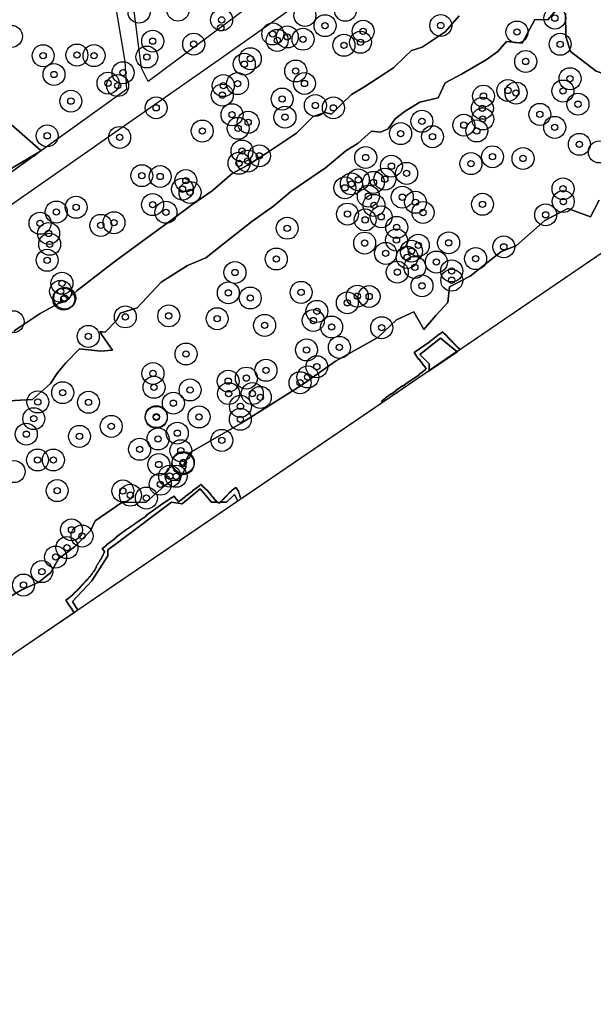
# Model space of a CAD drawing. Header units: inches. Extents: x 133161 to 134727, y 414457 to 415906.
# Tile 31 of 37: x 134507 to 134598, y 415446 to 415603. Entities that reach past the tile are written whole.
import ezdxf

# ---------------------------------------------------------------- set-up
doc = ezdxf.new("R2010")
doc.units = ezdxf.units.IN
doc.header["$MEASUREMENT"] = 0
doc.header["$PDMODE"] = 33
doc.header["$PDSIZE"] = -3
for name, color, linetype in [('Niet gedetecteerde gebieden (D-gebied) (ca. 6.258 m2)', 1, 'Continuous'), ('Onderzoeksgebied Genderensche Uiterwaard (ca. 421.775 m2)', 5, 'Continuous'), ('Significante objecten binnen onderzoeksgebied GUW', 3, 'Continuous'), ('Significante objecten buiten onderzoeksgebied GUW', 1, 'Continuous'), ('Veiligheidsmarge objecten GUW', 6, 'Continuous'), ('Verstoorde gebieden (C-gebied) (ca. 31.643 m2)', 40, 'Continuous'), ('Vrijgegeven gebieden (A+B gebied) (ca. 383.874 m2)', 3, 'Continuous')]:
    doc.layers.add(name, color=color, linetype=linetype)

msp = doc.modelspace()

# ---------------------------------------------------------------- linework, layer by layer
at = {"layer": 'Niet gedetecteerde gebieden (D-gebied) (ca. 6.258 m2)'}
for points in [[(134570.78, 415549.84, 0), (134574.05, 415552.43, 0), (134576.65, 415550.29, 0), (134572.27, 415547.28, 0), (134572.24, 415548.34, 0)], [(134522.99, 415520.15, 0), (134523.06, 415520.2, 0), (134531.21, 415526.3, 0), (134532.87, 415526.03, 0), (134535.76, 415528.43, 0), (134537.55, 415526.33, 0), (134538.5, 415526.32, 0), (134539, 415526.32, 0), (134539.98, 415526.3, 0), (134541.24, 415527.53, 0), (134541.74, 415526.45, 0), (134516.26, 415509.09, 0), (134515.43, 415510.48, 0), (134518.49, 415513.77, 0), (134521.07, 415517.74, 0), (134521.07, 415518.71, 0)]]:
    msp.add_polyline3d(points, close=True, dxfattribs=at)
at = {"layer": 'Onderzoeksgebied Genderensche Uiterwaard (ca. 421.775 m2)'}
for points in [[(134513.58, 415656.83), (134523.77, 415596.51), (134524.03, 415592.01), (134455.68, 415543.06), (134442.05, 415532.35), (134439.54, 415531.29), (134439.01, 415532.87), (134438.48, 415539.22), (134434.64, 415562.51), (134429.48, 415591.74), (134425.38, 415615.82)], [(134727.21, 415651.18), (134653.14, 415602.34), (134506.29, 415502.3), (134366.27, 415392.36)], [(134350.66, 415459.44), (134377.54, 415479.76), (134407.18, 415501.98), (134458.61, 415539.87), (134491.42, 415563.79), (134539.15, 415597.08), (134588.36, 415631.84)], [(134556.6, 415615.03), (134527.5, 415593.33), (134526.44, 415595.45), (134524.85, 415607.45)]]:
    msp.add_lwpolyline(points, dxfattribs=at)
at = {"layer": 'Significante objecten binnen onderzoeksgebied GUW'}
for p in [(134539.18, 415603.12), (134555.66, 415602.2), (134574.1, 415602.23), (134592.27, 415603.4), (134547.33, 415600.88), (134549.65, 415600.4), (134561.73, 415601.31), (134586.24, 415601.19), (134528.2, 415599.73), (134534.73, 415599.26), (134548.04, 415599.86), (134552.15, 415600.04), (134558.67, 415599.08), (134561.31, 415599.55), (134593.12, 415599.24), (134510.74, 415597.41), (134516.12, 415597.52), (134518.85, 415597.43), (134527.26, 415597.21), (134542.79, 415596.07), (134543.75, 415596.93), (134587.64, 415596.5), (134512.47, 415594.42), (134523.48, 415594.7), (134550.99, 415594.98), (134521.09, 415593.05), (134522.61, 415592.66), (134539.45, 415592.65), (134541.72, 415592.97), (134552.39, 415592.99), (134594.7, 415593.75), (134539.29, 415591.14), (134580.9, 415590.98), (134584.79, 415591.88), (134586.1, 415591.46), (134593.56, 415591.79), (134515.16, 415590.18), (134548.83, 415590.51), (134554.12, 415589.49), (134595.96, 415589.69), (134528.75, 415589.11), (134540.84, 415588.01), (134556.99, 415589.11), (134580.73, 415589.04), (134589.88, 415588.07), (134543.41, 415586.81), (134549.27, 415587.63), (134571.09, 415586.97), (134577.77, 415586.36), (134580.79, 415587.34), (134536.09, 415585.42), (134541.81, 415585.85), (134567.7, 415585.01), (134579.84, 415585.44), (134592.26, 415586), (134511.39, 415584.66), (134522.93, 415584.4), (134572.78, 415584.52), (134596.19, 415583.3), (134542.43, 415582.23), (134541.95, 415580.29), (134543.34, 415580.63), (134545.2, 415581.47), (134562.14, 415581.2), (134578.91, 415580.23), (134582.34, 415581.32), (134587.21, 415581.05), (134566.24, 415579.82), (134568.65, 415578.67), (134526.47, 415578.31), (134529.39, 415578.18), (134533.48, 415577.52), (134559.86, 415577), (134560.95, 415577.65), (134563.38, 415577.24), (134565.19, 415577.75), (134532.94, 415576.16), (134534.15, 415575.64), (134558.82, 415576.37), (134593.58, 415576.22), (134528.18, 415573.7), (134562.57, 415575.04), (134567.97, 415574.88), (134570.07, 415574.07), (134580.75, 415573.75), (134593.61, 415574.19), (134512.84, 415572.51), (134516, 415573.28), (134530.31, 415572.48), (134559.24, 415572.19), (134563.46, 415573.58), (134571.27, 415572.44), (134510.25, 415570.73), (134522.03, 415570.82), (134562.05, 415571.27), (134564.6, 415571.76), (134590.81, 415572.07), (134511.62, 415569.1), (134519.93, 415570.39), (134549.63, 415569.94), (134567.08, 415570.08), (134561.97, 415567.57), (134567.04, 415568.05), (134575.35, 415567.61), (134511.78, 415567.39), (134565.31, 415565.93), (134569.42, 415566.29), (134570.51, 415567.22), (134584.14, 415566.98), (134511.38, 415564.84), (134547.89, 415565.04), (134568.75, 415565.3), (134573.4, 415564.55), (134579.65, 415565.1), (134541.3, 415562.89), (134567.17, 415562.95), (134569.96, 415563.7), (134575.84, 415563.14), (134513.74, 415561.17), (134575.85, 415561.66), (134513.53, 415559.89), (134540.25, 415559.65), (134551.85, 415559.72), (134571.11, 415560.76), (134514.03, 415558.65), (134514.19, 415558.8), (134543.74, 415558.83), (134559.21, 415558.06), (134560.79, 415559.12), (134562.69, 415559.07), (134554.36, 415556.7), (134523.84, 415555.82), (134530.76, 415555.98), (134538.47, 415555.53), (134553.78, 415555.24), (134546.03, 415554.47), (134556.7, 415554.21), (134564.69, 415554.09), (134517.93, 415552.71), (134552.71, 415550.56), (134557.95, 415550.96), (134533.51, 415549.91), (134546.24, 415547.32), (134554.35, 415547.89), (134528.24, 415546.81), (134540.23, 415545.58), (134543.13, 415546.07), (134552.91, 415546.25), (134528.42, 415544.61), (134534.16, 415544.18), (134551.68, 415545.33), (134513.86, 415543.75), (134540.3, 415543.61), (134544.07, 415543.61), (134545.34, 415543), (134509.89, 415542.27), (134517.97, 415542.22), (134531.49, 415542.08), (134542.18, 415541.56), (134509.25, 415539.61), (134528.77, 415539.94), (134528.77, 415539.82), (134535.59, 415539.89), (134542.16, 415539.52), (134521.59, 415538.38), (134508.06, 415537.14), (134516.53, 415536.79), (134529.05, 415536.38), (134532.12, 415537.3), (134539.21, 415536.15), (134526.11, 415534.73), (134532.68, 415534.51), (134509.85, 415533.03), (134512.37, 415533.03), (134529.17, 415532.31), (134533.02, 415532.46), (134533.07, 415532.64), (134530.9, 415530.46), (134531.94, 415530.43), (134529.41, 415529.17), (134512.98, 415528.15), (134523.44, 415528.1), (134524.65, 415527.42), (134527.19, 415526.97), (134515.26, 415521.91), (134516.94, 415520.92), (134514.53, 415519.08), (134512.73, 415517.57), (134510.54, 415515.25), (134507.61, 415513.11)]:
    msp.add_point(p, dxfattribs=at)
at = {"layer": 'Significante objecten buiten onderzoeksgebied GUW'}
msp.add_point((134539.05, 415601.86), dxfattribs=at)
at = {"layer": 'Veiligheidsmarge objecten GUW', "color": 210, "linetype": 'Continuous', "lineweight": 25}
for centre in [(134526.03, 415604.35), (134532.23, 415604.66), (134552.45, 415603.82), (134558.91, 415604.64), (134539.18, 415603.12), (134592.27, 415603.4), (134547.33, 415600.88), (134555.66, 415602.2), (134561.73, 415601.31), (134574.1, 415602.23), (134586.24, 415601.19), (134505.7, 415600.49), (134528.2, 415599.73), (134534.73, 415599.26), (134548.04, 415599.86), (134549.65, 415600.4), (134552.15, 415600.04), (134561.31, 415599.55), (134593.12, 415599.24), (134558.67, 415599.08), (134510.74, 415597.41), (134516.12, 415597.52), (134518.85, 415597.43), (134527.26, 415597.21), (134542.79, 415596.07), (134543.75, 415596.93), (134587.64, 415596.5), (134512.47, 415594.42), (134523.48, 415594.7), (134550.99, 415594.98), (134521.09, 415593.05), (134541.72, 415592.97), (134552.39, 415592.99), (134594.7, 415593.75), (134522.61, 415592.66), (134539.45, 415592.65), (134584.79, 415591.88), (134586.1, 415591.46), (134593.56, 415591.79), (134515.16, 415590.18), (134539.29, 415591.14), (134548.83, 415590.51), (134580.9, 415590.98), (134528.75, 415589.11), (134554.12, 415589.49), (134556.99, 415589.11), (134580.73, 415589.04), (134595.96, 415589.69), (134540.84, 415588.01), (134543.41, 415586.81), (134549.27, 415587.63), (134571.09, 415586.97), (134580.79, 415587.34), (134589.88, 415588.07), (134536.09, 415585.42), (134541.81, 415585.85), (134567.7, 415585.01), (134577.77, 415586.36), (134579.84, 415585.44), (134592.26, 415586), (134511.39, 415584.66), (134522.93, 415584.4), (134572.78, 415584.52), (134542.43, 415582.23), (134596.19, 415583.3), (134599.37, 415582.09), (134541.95, 415580.29), (134543.34, 415580.63), (134545.2, 415581.47), (134562.14, 415581.2), (134582.34, 415581.32), (134587.21, 415581.05), (134566.24, 415579.82), (134578.91, 415580.23), (134526.47, 415578.31), (134529.39, 415578.18), (134533.48, 415577.52), (134560.95, 415577.65), (134563.38, 415577.24), (134565.19, 415577.75), (134568.65, 415578.67), (134532.94, 415576.16), (134534.15, 415575.64), (134558.82, 415576.37), (134559.86, 415577), (134593.58, 415576.22), (134562.57, 415575.04), (134567.97, 415574.88), (134570.07, 415574.07), (134593.61, 415574.19), (134512.84, 415572.51), (134516, 415573.28), (134528.18, 415573.7), (134530.31, 415572.48), (134563.46, 415573.58), (134580.75, 415573.75), (134559.24, 415572.19), (134562.05, 415571.27), (134564.6, 415571.76), (134571.27, 415572.44), (134590.81, 415572.07), (134510.25, 415570.73), (134519.93, 415570.39), (134522.03, 415570.82), (134549.63, 415569.94), (134567.08, 415570.08), (134511.62, 415569.1), (134567.04, 415568.05), (134511.78, 415567.39), (134561.97, 415567.57), (134569.42, 415566.29), (134570.51, 415567.22), (134575.35, 415567.61), (134584.14, 415566.98), (134511.38, 415564.84), (134547.89, 415565.04), (134565.31, 415565.93), (134568.75, 415565.3), (134579.65, 415565.1), (134569.96, 415563.7), (134573.4, 415564.55), (134575.84, 415563.14), (134541.3, 415562.89), (134567.17, 415562.95), (134575.85, 415561.66), (134513.74, 415561.17), (134571.11, 415560.76), (134513.53, 415559.89), (134514.03, 415558.65), (134514.19, 415558.8), (134540.25, 415559.65), (134543.74, 415558.83), (134551.85, 415559.72), (134560.79, 415559.12), (134562.69, 415559.07), (134559.21, 415558.06), (134523.84, 415555.82), (134530.76, 415555.98), (134538.47, 415555.53), (134553.78, 415555.24), (134554.36, 415556.7), (134505.97, 415555.06), (134546.03, 415554.47), (134556.7, 415554.21), (134564.69, 415554.09), (134517.93, 415552.71), (134552.71, 415550.56), (134557.95, 415550.96), (134533.51, 415549.91), (134554.35, 415547.89), (134528.24, 415546.81), (134543.13, 415546.07), (134546.24, 415547.32), (134552.91, 415546.25), (134528.42, 415544.61), (134540.23, 415545.58), (134551.68, 415545.33), (134513.86, 415543.75), (134534.16, 415544.18), (134540.3, 415543.61), (134544.07, 415543.61), (134545.34, 415543), (134509.89, 415542.27), (134517.97, 415542.22), (134531.49, 415542.08), (134542.18, 415541.56), (134509.25, 415539.61), (134528.77, 415539.94), (134528.77, 415539.82), (134535.59, 415539.89), (134542.16, 415539.52), (134521.59, 415538.38), (134508.06, 415537.14), (134516.53, 415536.79), (134529.05, 415536.38), (134532.12, 415537.3), (134539.21, 415536.15), (134526.11, 415534.73), (134532.68, 415534.51), (134509.85, 415533.03), (134512.37, 415533.03), (134529.17, 415532.31), (134533.02, 415532.46), (134533.07, 415532.64), (134506.11, 415531.18), (134530.9, 415530.46), (134531.94, 415530.43), (134529.41, 415529.17), (134512.98, 415528.15), (134523.44, 415528.1), (134524.65, 415527.42), (134527.19, 415526.97), (134515.26, 415521.91), (134516.94, 415520.92), (134512.73, 415517.57), (134514.53, 415519.08), (134510.54, 415515.25), (134507.61, 415513.11)]:
    msp.add_circle(centre, 1.75, dxfattribs=at)
at = {"layer": 'Verstoorde gebieden (C-gebied) (ca. 31.643 m2)'}
msp.add_lwpolyline([(134504.38, 415587.56), (134510.4, 415582.31), (134510.06, 415582.05), (134468.38, 415557.38)], dxfattribs=at)
for points in [[(134510.06, 415582.05), (134510.44, 415582.28), (134509.26, 415581.43)], [(134576.2, 415551.55), (134576.22, 415551.55), (134576.27, 415551.54), (134576.41, 415551.33), (134576.48, 415551.32), (134576.62, 415551.11), (134576.69, 415551.09), (134576.83, 415550.89), (134576.9, 415550.87), (134577.01, 415550.71), (134577.08, 415550.69), (134577.16, 415550.58), (134576.7, 415550.26), (134576.65, 415550.29), (134574.05, 415552.43), (134570.78, 415549.84), (134572.24, 415548.34), (134572.27, 415547.28), (134572.27, 415547.25), (134564.75, 415542.14), (134564.77, 415542.21), (134564.66, 415542.38), (134564.78, 415542.46), (134564.79, 415542.53), (134565.29, 415542.87), (134565.3, 415542.94), (134566.22, 415543.55), (134566.29, 415543.54), (134566.53, 415543.71), (134566.55, 415543.78), (134566.92, 415544.03), (134566.93, 415544.1), (134568.01, 415544.82), (134568.08, 415544.81), (134568.5, 415545.09), (134568.51, 415545.16), (134570.67, 415546.61), (134570.68, 415546.68), (134571.18, 415547.02), (134571.19, 415547.09), (134571.69, 415547.42), (134571.7, 415547.49), (134571.78, 415547.55), (134571.8, 415547.62), (134571.73, 415547.63), (134571.42, 415548.09), (134571.35, 415548.1), (134571.02, 415548.6), (134570.95, 415548.61), (134570.64, 415549.07), (134570.57, 415549.08), (134569.84, 415550.16), (134572.41, 415551.89), (134572.43, 415551.96), (134572.88, 415552.27), (134572.9, 415552.34), (134573.48, 415552.73), (134573.49, 415552.8), (134574.4, 415553.41), (134574.47, 415553.4), (134574.61, 415553.19), (134574.68, 415553.18), (134574.79, 415553.01), (134574.86, 415553), (134575, 415552.79), (134575.07, 415552.78), (134575.21, 415552.57), (134575.28, 415552.56), (134575.42, 415552.35), (134575.49, 415552.34), (134575.6, 415552.17), (134575.67, 415552.16), (134575.81, 415551.95), (134575.88, 415551.94), (134576.02, 415551.73), (134576.09, 415551.72)], [(134572.27, 415547.25), (134576.7, 415550.26), (134572.27, 415547.25)], [(134523.87, 415521.83), (134526.23, 415523.52), (134526.75, 415523.83), (134526.82, 415523.82), (134526.94, 415523.91), (134526.95, 415523.98), (134527.19, 415524.15), (134527.2, 415524.22), (134529.44, 415525.82), (134531.25, 415527.07), (134531.32, 415527.05), (134531.61, 415527.26), (134531.96, 415526.77), (134532.03, 415526.76), (134532.29, 415526.39), (134533.35, 415527.15), (134533.36, 415527.22), (134534.54, 415528.07), (134534.55, 415528.14), (134535.69, 415528.95), (134535.7, 415529.02), (134535.88, 415529.16), (134535.95, 415529.06), (134536.02, 415529.04), (134536.16, 415528.84), (134536.23, 415528.82), (134536.34, 415528.66), (134536.41, 415528.64), (134536.52, 415528.48), (134536.59, 415528.46), (134536.68, 415528.34), (134536.75, 415528.33), (134536.86, 415528.16), (134536.93, 415528.15), (134537.07, 415527.94), (134537.14, 415527.93), (134537.3, 415527.68), (134537.37, 415527.66), (134537.68, 415527.21), (134537.75, 415527.19), (134538, 415526.82), (134538.07, 415526.81), (134538.21, 415526.6), (134538.28, 415526.59), (134538.42, 415526.38), (134538.49, 415526.37), (134538.52, 415526.32), (134538.5, 415526.32), (134537.55, 415526.33), (134535.76, 415528.43), (134532.87, 415526.03), (134531.21, 415526.3), (134523.06, 415520.2), (134522.99, 415520.15), (134521.07, 415518.71), (134521.07, 415517.74), (134518.49, 415513.77), (134515.43, 415510.48), (134516.26, 415509.09), (134515.67, 415508.69), (134515.37, 415509.15), (134515.39, 415509.22), (134514.86, 415509.95), (134514.38, 415510.71), (134515.11, 415511.23), (134515.12, 415511.3), (134515.4, 415511.51), (134515.42, 415511.58), (134515.7, 415511.78), (134515.71, 415511.85), (134515.96, 415512.03), (134515.97, 415512.1), (134516.13, 415512.21), (134516.14, 415512.28), (134516.34, 415512.43), (134516.36, 415512.5), (134516.52, 415512.61), (134516.53, 415512.68), (134516.69, 415512.8), (134516.7, 415512.87), (134516.87, 415512.99), (134516.88, 415513.06), (134517.04, 415513.17), (134517.05, 415513.24), (134517.21, 415513.36), (134517.22, 415513.43), (134517.39, 415513.55), (134517.4, 415513.62), (134517.56, 415513.73), (134517.57, 415513.8), (134517.74, 415513.92), (134517.75, 415513.99), (134517.91, 415514.11), (134517.92, 415514.18), (134518.08, 415514.29), (134518.09, 415514.36), (134518.22, 415514.45), (134518.23, 415514.52), (134518.31, 415514.58), (134518.32, 415514.65), (134518.4, 415514.71), (134518.41, 415514.78), (134518.54, 415514.86), (134518.55, 415514.93), (134518.63, 415514.99), (134518.65, 415515.13), (134518.77, 415515.22), (134518.78, 415515.29), (134518.87, 415515.35), (134518.88, 415515.42), (134518.96, 415515.47), (134518.98, 415515.61), (134519.06, 415515.67), (134519.09, 415515.81), (134519.17, 415515.87), (134519.19, 415516.01), (134519.27, 415516.07), (134519.31, 415516.28), (134519.43, 415516.36), (134519.45, 415516.5), (134519.53, 415516.56), (134519.54, 415516.63), (134519.62, 415516.69), (134519.65, 415516.83), (134519.77, 415516.92), (134519.79, 415517.06), (134519.87, 415517.11), (134519.88, 415517.18), (134519.97, 415517.24), (134519.99, 415517.38), (134520.07, 415517.44), (134520.09, 415517.58), (134520.17, 415517.64), (134520.2, 415517.78), (134520.28, 415517.84), (134520.3, 415517.98), (134520.38, 415518.03), (134520.42, 415518.24), (134520.5, 415518.3), (134520.52, 415518.44), (134520.17, 415518.93), (134520.62, 415519.25), (134520.63, 415519.32), (134520.83, 415519.46), (134520.84, 415519.53), (134522.18, 415520.5), (134522.2, 415520.57), (134522.44, 415520.74), (134522.45, 415520.81)], [(134542.03, 415527.55), (134542.02, 415527.48), (134542.1, 415527.36), (134542.09, 415527.29), (134542.15, 415527.2), (134542.13, 415527.13), (134542.22, 415527.01), (134542.2, 415526.94), (134542.26, 415526.86), (134542.25, 415526.8), (134541.74, 415526.45), (134541.24, 415527.53), (134539.98, 415526.3), (134539, 415526.32), (134538.98, 415526.32), (134538.99, 415526.34), (134539.15, 415526.45), (134539.17, 415526.52), (134539.29, 415526.61), (134539.31, 415526.68), (134539.47, 415526.79), (134539.49, 415526.86), (134539.65, 415526.97), (134539.66, 415527.04), (134539.83, 415527.15), (134539.84, 415527.22), (134540.01, 415527.33), (134540.02, 415527.4), (134540.19, 415527.51), (134540.2, 415527.58), (134540.33, 415527.67), (134540.34, 415527.73), (134540.51, 415527.85), (134540.52, 415527.92), (134540.69, 415528.03), (134540.7, 415528.1), (134540.82, 415528.18), (134540.84, 415528.25), (134541.46, 415528.67), (134541.88, 415528.05), (134541.86, 415527.98), (134541.95, 415527.85), (134541.93, 415527.78), (134541.99, 415527.7), (134541.98, 415527.63)]]:
    msp.add_lwpolyline(points, close=True, dxfattribs=at)
for points in [[(134592.83, 415605.04, 0), (134591.14, 415603.12, 0), (134589.09, 415603.17, 0), (134587.09, 415599.43, 0), (134584.58, 415599.67, 0), (134583.2, 415598.1, 0), (134581.34, 415596.75, 0), (134577.38, 415594.49, 0), (134574.79, 415593.1, 0), (134573.66, 415590.69, 0), (134570.77, 415590.03, 0), (134568.42, 415588.56, 0), (134566.81, 415587.36, 0), (134565.73, 415585.79, 0), (134564.52, 415585.24, 0), (134563.06, 415585.38, 0), (134560.93, 415583.49, 0), (134558.99, 415582.25, 0), (134555.72, 415579.56, 0), (134550.19, 415575.81, 0), (134547.45, 415573.48, 0), (134543.99, 415571.02, 0), (134540.75, 415568.44, 0), (134536.68, 415565.21, 0), (134533.72, 415564.03, 0), (134529.53, 415561.35, 0), (134525.7, 415557.28, 0), (134523.03, 415556.39, 0), (134522.47, 415555.31, 0), (134520.62, 415553.41, 0), (134519.79, 415553.51, 0), (134520, 415553.21, 0), (134519.99, 415553.14, 0), (134521.53, 415550.91, 0), (134521.8, 415550.54, 0), (134519.93, 415550.37, 0), (134516.55, 415550.71, 0), (134514.36, 415548.52, 0), (134513.03, 415546.9, 0), (134511.92, 415545.22, 0), (134509.04, 415542.65, 0), (134504.34, 415542.41, 0)], [(134604.81, 415604.33, 0), (134608.69, 415600.75, 0), (134608.32, 415596.38, 0), (134605.75, 415593.67, 0), (134602.66, 415593.6, 0), (134598.85, 415594.93, 0), (134594.76, 415598.08, 0), (134594.01, 415600.47, 0), (134593.99, 415604.19, 0)], [(134506.11, 415553.58, 0), (134510.27, 415556.34, 0), (134513.17, 415557.94, 0), (134514.21, 415558.26, 0), (134516.18, 415560, 0), (134522.21, 415564.72, 0), (134526.18, 415567.59, 0), (134531.28, 415571.35, 0), (134534.46, 415573.64, 0), (134537.68, 415575.92, 0), (134540.88, 415578.65, 0), (134543.38, 415579.99, 0), (134546.18, 415581.78, 0), (134551.09, 415585.07, 0), (134553.76, 415587.71, 0), (134555.65, 415588.36, 0), (134556.71, 415588.11, 0), (134558.37, 415589.8, 0), (134559.88, 415591.24, 0), (134561.86, 415592.43, 0), (134566.55, 415595.5, 0), (134568.34, 415597.2, 0), (134569.43, 415598.24, 0), (134571.13, 415598.79, 0), (134574.79, 415601.22, 0), (134577.01, 415603.79, 0)], [(134503.39, 415510.08, 0), (134507.22, 415512.32, 0), (134510.04, 415513.57, 0), (134511.95, 415515.13, 0), (134513.2, 415517.31, 0), (134515.76, 415519.18, 0), (134518.31, 415521.74, 0), (134519.03, 415523.34, 0), (134523.27, 415526.24, 0), (134527.17, 415526.33, 0), (134530.08, 415528.92, 0), (134531.27, 415529.77, 0), (134532.39, 415529.84, 0), (134533.53, 415531.94, 0), (134533.33, 415532.23, 0), (134533.26, 415532.25, 0), (134533.17, 415532.38, 0), (134534.15, 415534.21, 0), (134542.4, 415538.94, 0), (134551.85, 415544.9, 0), (134557.35, 415548.76, 0), (134564.06, 415552.53, 0), (134567.07, 415555.37, 0), (134569.78, 415556.61, 0), (134571.39, 415553.83, 0), (134573.3, 415556.02, 0), (134575.21, 415558.13, 0), (134575.47, 415560.62, 0), (134578.77, 415562.3, 0), (134583.65, 415566.2, 0), (134586.14, 415567.18, 0), (134590.68, 415571.17, 0), (134594.32, 415573.07, 0), (134597.95, 415571.74, 0), (134599.32, 415574.4, 0)], [(134603.32, 415568.4, 0), (134577.16, 415550.58, 0), (134577.08, 415550.69, 0), (134577.01, 415550.71, 0), (134576.9, 415550.87, 0), (134576.83, 415550.89, 0), (134576.69, 415551.09, 0), (134576.62, 415551.11, 0), (134576.48, 415551.32, 0), (134576.41, 415551.33, 0), (134576.27, 415551.54, 0), (134576.2, 415551.55, 0), (134576.09, 415551.72, 0), (134576.02, 415551.73, 0), (134575.88, 415551.94, 0), (134575.81, 415551.95, 0), (134575.67, 415552.16, 0), (134575.6, 415552.17, 0), (134575.49, 415552.34, 0), (134575.42, 415552.35, 0), (134575.28, 415552.56, 0), (134575.21, 415552.57, 0), (134575.07, 415552.78, 0), (134575, 415552.79, 0), (134574.86, 415553, 0), (134574.79, 415553.01, 0), (134574.68, 415553.18, 0), (134574.61, 415553.19, 0), (134574.47, 415553.4, 0), (134574.4, 415553.41, 0), (134573.49, 415552.8, 0), (134573.48, 415552.73, 0), (134572.9, 415552.34, 0), (134572.88, 415552.27, 0), (134572.43, 415551.96, 0), (134572.41, 415551.89, 0), (134569.84, 415550.16, 0), (134570.57, 415549.08, 0), (134570.64, 415549.07, 0), (134570.95, 415548.61, 0), (134571.02, 415548.6, 0), (134571.35, 415548.1, 0), (134571.42, 415548.09, 0), (134571.73, 415547.63, 0), (134571.8, 415547.62, 0), (134571.78, 415547.55, 0), (134571.7, 415547.49, 0), (134571.69, 415547.42, 0), (134571.19, 415547.09, 0), (134571.18, 415547.02, 0), (134570.68, 415546.68, 0), (134570.67, 415546.61, 0), (134568.51, 415545.16, 0), (134568.5, 415545.09, 0), (134568.08, 415544.81, 0), (134568.01, 415544.82, 0), (134566.93, 415544.1, 0), (134566.92, 415544.03, 0), (134566.55, 415543.78, 0), (134566.53, 415543.71, 0), (134566.29, 415543.54, 0), (134566.22, 415543.55, 0), (134565.3, 415542.94, 0), (134565.29, 415542.87, 0), (134564.79, 415542.53, 0), (134564.78, 415542.46, 0), (134564.66, 415542.38, 0), (134564.77, 415542.21, 0), (134564.75, 415542.14, 0), (134564.76, 415542.13, 0), (134542.25, 415526.8, 0), (134542.26, 415526.86, 0), (134542.2, 415526.94, 0), (134542.22, 415527.01, 0), (134542.13, 415527.13, 0), (134542.15, 415527.2, 0), (134542.09, 415527.29, 0), (134542.1, 415527.36, 0), (134542.02, 415527.48, 0), (134542.03, 415527.55, 0), (134541.98, 415527.63, 0), (134541.99, 415527.7, 0), (134541.93, 415527.78, 0), (134541.95, 415527.85, 0), (134541.86, 415527.98, 0), (134541.88, 415528.05, 0), (134541.46, 415528.67, 0), (134540.84, 415528.25, 0), (134540.82, 415528.18, 0), (134540.7, 415528.1, 0), (134540.69, 415528.03, 0), (134540.52, 415527.92, 0), (134540.51, 415527.85, 0), (134540.34, 415527.73, 0), (134540.33, 415527.67, 0), (134540.2, 415527.58, 0), (134540.19, 415527.51, 0), (134540.02, 415527.4, 0), (134540.01, 415527.33, 0), (134539.84, 415527.22, 0), (134539.83, 415527.15, 0), (134539.66, 415527.04, 0), (134539.65, 415526.97, 0), (134539.49, 415526.86, 0), (134539.47, 415526.79, 0), (134539.31, 415526.68, 0), (134539.29, 415526.61, 0), (134539.17, 415526.52, 0), (134539.15, 415526.45, 0), (134538.99, 415526.34, 0), (134538.98, 415526.27, 0), (134538.81, 415526.16, 0), (134538.8, 415526.09, 0), (134538.73, 415526.1, 0), (134538.67, 415526.19, 0), (134538.6, 415526.2, 0), (134538.49, 415526.37, 0), (134538.42, 415526.38, 0), (134538.28, 415526.59, 0), (134538.21, 415526.6, 0), (134538.07, 415526.81, 0), (134538, 415526.82, 0), (134537.75, 415527.19, 0), (134537.68, 415527.21, 0), (134537.37, 415527.66, 0), (134537.3, 415527.68, 0), (134537.14, 415527.93, 0), (134537.07, 415527.94, 0), (134536.93, 415528.15, 0), (134536.86, 415528.16, 0), (134536.75, 415528.33, 0), (134536.68, 415528.34, 0), (134536.59, 415528.46, 0), (134536.52, 415528.48, 0), (134536.41, 415528.64, 0), (134536.34, 415528.66, 0), (134536.23, 415528.82, 0), (134536.16, 415528.84, 0), (134536.02, 415529.04, 0), (134535.95, 415529.06, 0), (134535.88, 415529.16, 0), (134535.7, 415529.02, 0), (134535.69, 415528.95, 0), (134534.55, 415528.14, 0), (134534.54, 415528.07, 0), (134533.36, 415527.22, 0), (134533.35, 415527.15, 0), (134532.29, 415526.39, 0), (134532.03, 415526.76, 0), (134531.96, 415526.77, 0), (134531.61, 415527.26, 0), (134531.32, 415527.05, 0), (134531.25, 415527.07, 0), (134529.44, 415525.82, 0), (134527.2, 415524.22, 0), (134527.19, 415524.15, 0), (134526.95, 415523.98, 0), (134526.94, 415523.91, 0), (134526.82, 415523.82, 0), (134526.75, 415523.83, 0), (134526.23, 415523.52, 0), (134525.34, 415522.88, 0), (134525.32, 415522.81, 0), (134523.87, 415521.83, 0), (134522.45, 415520.81, 0), (134522.44, 415520.74, 0), (134522.2, 415520.57, 0), (134522.18, 415520.5, 0), (134520.84, 415519.53, 0), (134520.83, 415519.46, 0), (134520.63, 415519.32, 0), (134520.62, 415519.25, 0), (134520.17, 415518.93, 0), (134520.52, 415518.44, 0), (134520.5, 415518.3, 0), (134520.42, 415518.24, 0), (134520.38, 415518.03, 0), (134520.3, 415517.98, 0), (134520.28, 415517.84, 0), (134520.2, 415517.78, 0), (134520.17, 415517.64, 0), (134520.09, 415517.58, 0), (134520.07, 415517.44, 0), (134519.99, 415517.38, 0), (134519.97, 415517.24, 0), (134519.88, 415517.18, 0), (134519.87, 415517.11, 0), (134519.79, 415517.06, 0), (134519.77, 415516.92, 0), (134519.65, 415516.83, 0), (134519.62, 415516.69, 0), (134519.54, 415516.63, 0), (134519.53, 415516.56, 0), (134519.45, 415516.5, 0), (134519.43, 415516.36, 0), (134519.31, 415516.28, 0), (134519.27, 415516.07, 0), (134519.19, 415516.01, 0), (134519.17, 415515.87, 0), (134519.09, 415515.81, 0), (134519.06, 415515.67, 0), (134518.98, 415515.61, 0), (134518.96, 415515.47, 0), (134518.88, 415515.42, 0), (134518.87, 415515.35, 0), (134518.78, 415515.29, 0), (134518.77, 415515.22, 0), (134518.65, 415515.13, 0), (134518.63, 415514.99, 0), (134518.55, 415514.93, 0), (134518.54, 415514.86, 0), (134518.41, 415514.78, 0), (134518.4, 415514.71, 0), (134518.32, 415514.65, 0), (134518.31, 415514.58, 0), (134518.23, 415514.52, 0), (134518.22, 415514.45, 0), (134518.09, 415514.36, 0), (134518.08, 415514.29, 0), (134517.92, 415514.18, 0), (134517.91, 415514.11, 0), (134517.75, 415513.99, 0), (134517.74, 415513.92, 0), (134517.57, 415513.8, 0), (134517.56, 415513.73, 0), (134517.4, 415513.62, 0), (134517.39, 415513.55, 0), (134517.22, 415513.43, 0), (134517.21, 415513.36, 0), (134517.05, 415513.24, 0), (134517.04, 415513.17, 0), (134516.88, 415513.06, 0), (134516.87, 415512.99, 0), (134516.7, 415512.87, 0), (134516.69, 415512.8, 0), (134516.53, 415512.68, 0), (134516.52, 415512.61, 0), (134516.36, 415512.5, 0), (134516.34, 415512.43, 0), (134516.14, 415512.28, 0), (134516.13, 415512.21, 0), (134515.97, 415512.1, 0), (134515.96, 415512.03, 0), (134515.71, 415511.85, 0), (134515.7, 415511.78, 0), (134515.42, 415511.58, 0), (134515.4, 415511.51, 0), (134515.12, 415511.3, 0), (134515.11, 415511.23, 0), (134514.38, 415510.71, 0), (134514.86, 415509.95, 0), (134515.39, 415509.22, 0), (134515.37, 415509.15, 0), (134515.67, 415508.69, 0), (134506.29, 415502.3, 0)]]:
    msp.add_polyline3d(points, dxfattribs=at)
msp.add_polyline3d([(134468.54, 415556.86, 0), (134468.38, 415557.38, 0), (134510.06, 415582.05, 0), (134509.26, 415581.43, 0), (134469.69, 415553.1, 0)], close=True, dxfattribs=at)
at = {"layer": 'Vrijgegeven gebieden (A+B gebied) (ca. 383.874 m2)'}
for points in [[(134513.58, 415656.83), (134523.77, 415596.51), (134524.03, 415592.01), (134510.44, 415582.28), (134510.06, 415582.05), (134510.4, 415582.31), (134504.38, 415587.56)], [(134350.66, 415459.44), (134377.54, 415479.76), (134407.18, 415501.98), (134458.61, 415539.87), (134491.42, 415563.79), (134539.15, 415597.08), (134588.36, 415631.84)], [(134556.6, 415615.03), (134527.5, 415593.33), (134526.44, 415595.45), (134524.85, 415607.45)], [(134504.34, 415542.41), (134509.04, 415542.65), (134511.92, 415545.22), (134513.03, 415546.9), (134514.36, 415548.52), (134516.55, 415550.71), (134519.93, 415550.37), (134521.8, 415550.54), (134521.53, 415550.91), (134519.99, 415553.14), (134520, 415553.21), (134519.79, 415553.51), (134520.62, 415553.41), (134522.47, 415555.31), (134523.03, 415556.39), (134525.7, 415557.28), (134529.53, 415561.35), (134533.72, 415564.03), (134536.68, 415565.21), (134540.75, 415568.44), (134543.99, 415571.02), (134547.45, 415573.48), (134550.19, 415575.81), (134555.72, 415579.56), (134558.99, 415582.25), (134560.93, 415583.49), (134563.06, 415585.38), (134564.52, 415585.24), (134565.73, 415585.79), (134566.81, 415587.36), (134568.42, 415588.56), (134570.77, 415590.03), (134573.66, 415590.69), (134574.79, 415593.1), (134577.38, 415594.49), (134581.34, 415596.75), (134583.2, 415598.1), (134584.58, 415599.67), (134587.09, 415599.43), (134589.09, 415603.17), (134591.14, 415603.12), (134592.83, 415605.04)], [(134593.99, 415604.19), (134594.01, 415600.47), (134594.76, 415598.08), (134598.85, 415594.93), (134602.66, 415593.6), (134605.75, 415593.67), (134608.32, 415596.38), (134608.69, 415600.75), (134604.81, 415604.33)], [(134577.01, 415603.79), (134574.79, 415601.22), (134571.13, 415598.79), (134569.43, 415598.24), (134568.34, 415597.2), (134566.55, 415595.5), (134561.86, 415592.43), (134559.88, 415591.24), (134558.37, 415589.8), (134556.71, 415588.11), (134555.65, 415588.36), (134553.76, 415587.71), (134551.09, 415585.07), (134546.18, 415581.78), (134543.38, 415579.99), (134540.88, 415578.65), (134537.68, 415575.92), (134534.46, 415573.64), (134531.28, 415571.35), (134526.18, 415567.59), (134522.21, 415564.72), (134516.18, 415560), (134514.21, 415558.26), (134513.17, 415557.94), (134510.27, 415556.34), (134506.11, 415553.58)], [(134599.32, 415574.4), (134597.95, 415571.74), (134594.32, 415573.07), (134590.68, 415571.17), (134586.14, 415567.18), (134583.65, 415566.2), (134578.77, 415562.3), (134575.47, 415560.62), (134575.21, 415558.13), (134573.3, 415556.02), (134571.39, 415553.83), (134569.78, 415556.61), (134567.07, 415555.37), (134564.06, 415552.53), (134557.35, 415548.76), (134551.85, 415544.9), (134542.4, 415538.94), (134534.15, 415534.21), (134533.17, 415532.38), (134533.26, 415532.25), (134533.33, 415532.23), (134533.53, 415531.94), (134532.39, 415529.84), (134531.27, 415529.77), (134530.08, 415528.92), (134527.17, 415526.33), (134523.27, 415526.24), (134519.03, 415523.34), (134518.31, 415521.74), (134515.76, 415519.18), (134513.2, 415517.31), (134511.95, 415515.13), (134510.04, 415513.57), (134507.22, 415512.32), (134503.39, 415510.08)]]:
    msp.add_lwpolyline(points, dxfattribs=at)

doc.saveas('drawing.dxf')
